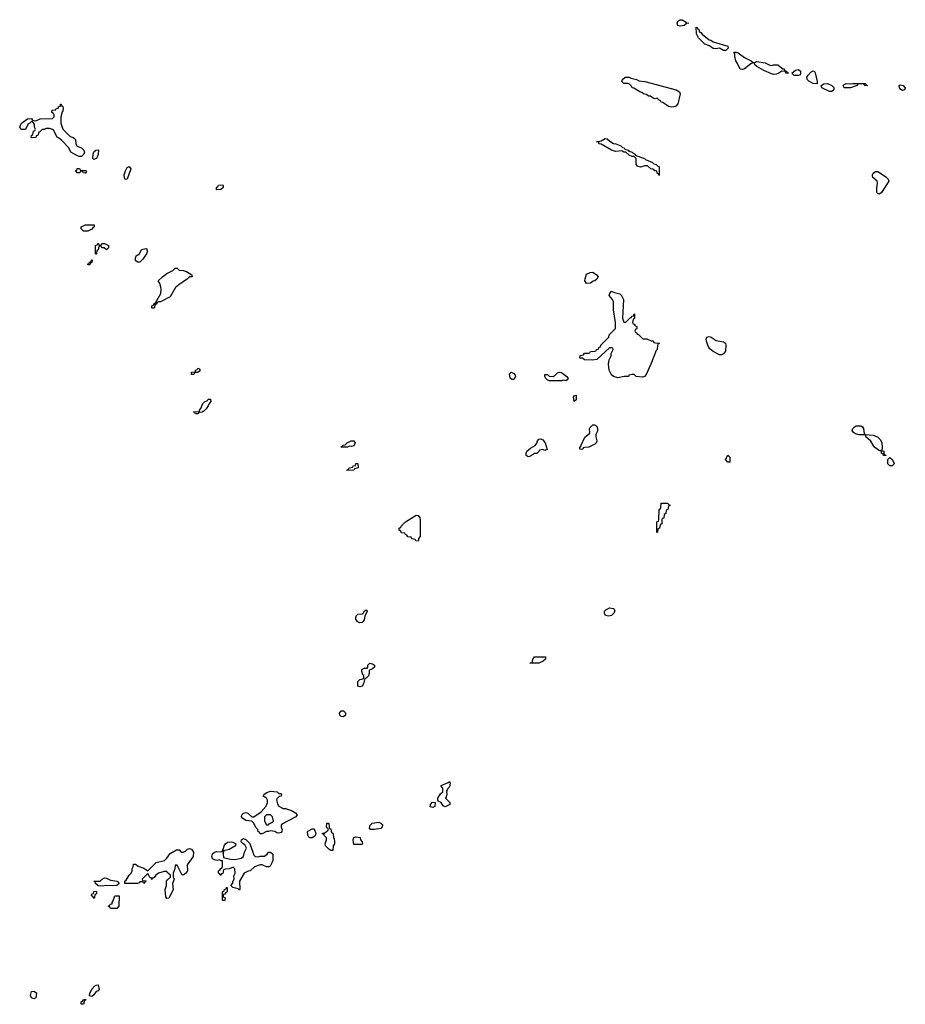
# Model space of a CAD drawing. Header units: inches. Extents: x 2547364 to 2752884, y 552026 to 708734.
# Tile 5 of 85: x 2570515 to 2579038, y 642806 to 652285. Entities that reach past the tile are written whole.
import ezdxf

# ---------------------------------------------------------------- set-up
doc = ezdxf.new("R2010")
doc.units = ezdxf.units.IN
doc.header["$MEASUREMENT"] = 0
doc.layers.add('C5674', color=7, linetype='Continuous')
doc.layers.add('C5675', color=7, linetype='Continuous')

msp = doc.modelspace()

# ---------------------------------------------------------------- linework, layer by layer
at = {"layer": 'C5674', "color": 6}
for points in [[(2571170, 649926), (2571168, 649930), (2571182, 649938), (2571186, 649950), (2571202, 649958), (2571206, 649970), (2571212, 649972), (2571210, 649946), (2571198, 649942), (2571190, 649926)], [(2571790, 649506), (2571786, 649510), (2571786, 649530), (2571802, 649538), (2571810, 649554), (2571822, 649558), (2571872.5, 649647.5), (2571877.2, 649690), (2571874, 649710), (2571864, 649744), (2571848.7, 649770), (2571888.7, 649810), (2571930, 649842), (2571988.9, 649871.1), (2572010, 649891.3), (2572030, 649891.3), (2572050, 649872), (2572090, 649871.3), (2572122, 649862), (2572172, 649830), (2572174, 649810), (2572150, 649808.7), (2572131.3, 649790), (2572046.4, 649733.6), (2572014.8, 649705.2), (2571962.8, 649617.2), (2571870, 649569), (2571851.6, 649568.4), (2571838, 649562), (2571830, 649546), (2571818, 649542), (2571810, 649508)], [(2575970, 649744), (2575953.2, 649770), (2575956, 649790), (2575970, 649834), (2576006, 649850), (2576030, 649853), (2576066, 649830), (2576082.8, 649810), (2576070, 649785.2), (2576050, 649769.3), (2576034, 649766), (2576010, 649749.3)], [(2576330, 649374), (2576350, 649374), (2576390, 649414), (2576402, 649418), (2576406, 649430), (2576426, 649434), (2576426, 649446), (2576432, 649452), (2576431.1, 649408.9), (2576418, 649402), (2576414, 649370), (2576418, 649358), (2576430, 649354), (2576438, 649338), (2576454, 649330), (2576454, 649310), (2576438, 649302), (2576434, 649290), (2576438, 649278), (2576452.7, 649272.7), (2576458, 649258), (2576470, 649254), (2576512.7, 649212.7), (2576550, 649212), (2576592.7, 649192.7), (2576610, 649192), (2576618, 649178), (2576632.7, 649172.7), (2576672, 649170), (2576658, 649162), (2576652.7, 649147.3), (2576651.3, 649110), (2576641, 649099), (2576590.4, 648969.6), (2576543, 648870), (2576526.8, 648850), (2576510, 648843.5), (2576449.5, 648849.5), (2576430, 648868), (2576410, 648868), (2576378, 648862), (2576374, 648850), (2576330.9, 648849.1), (2576270, 648837.2), (2576230, 648849.5), (2576210, 648866), (2576189.7, 648910), (2576182, 648970), (2576188.7, 649010), (2576208, 649050), (2576208.9, 649071.1), (2576226, 649110), (2576222, 649122), (2576210, 649126), (2576190, 649126), (2576070, 649014), (2576027.5, 649007.5), (2575949.6, 649009.6), (2575930, 649026), (2575910, 649026), (2575906, 649030), (2575908, 649052), (2575942, 649058), (2575950, 649074), (2575990, 649074), (2576002, 649078), (2576008.4, 649091.6), (2576050, 649094), (2576062, 649098), (2576066, 649110), (2576086, 649114), (2576088, 649130), (2576106, 649134), (2576108, 649150), (2576186, 649230), (2576188, 649250), (2576248, 649312), (2576248.7, 649370), (2576229.1, 649490.9), (2576229.3, 649570), (2576221.2, 649590), (2576189.2, 649630), (2576195.3, 649650), (2576210, 649671.3), (2576238, 649658), (2576290, 649646.8), (2576306.8, 649630), (2576327.3, 649590), (2576316, 649410)], [(2577250, 649058), (2577189.7, 649089.7), (2577157.6, 649117.6), (2577141.5, 649141.5), (2577125.7, 649190), (2577121.1, 649210), (2577129.6, 649230), (2577150, 649235.8), (2577170, 649229.1), (2577217.7, 649197.7), (2577290, 649182.2), (2577307.4, 649170), (2577310.9, 649150), (2577307.2, 649092.8), (2577290, 649069.2), (2577270, 649058)], [(2572190, 648869.2), (2572168, 648870), (2572169.2, 648890.8), (2572206, 648894), (2572208, 648910), (2572222, 648918), (2572230, 648930.8), (2572243.6, 648923.6), (2572251.3, 648910), (2572243.6, 648896.4), (2572228, 648888), (2572212, 648888), (2572198, 648882)], [(2575250, 648822), (2575234, 648834), (2575230, 648874), (2575246, 648890), (2575270, 648878), (2575282, 648862), (2575286, 648850), (2575270, 648822)], [(2575770, 648809.2), (2575750, 648814), (2575729.3, 648809.3), (2575610, 648808.7), (2575590, 648818), (2575578, 648830), (2575568.7, 648850), (2575568, 648870), (2575594, 648870), (2575612, 648852), (2575650, 648851.3), (2575670, 648862), (2575690, 648886), (2575710, 648890.7), (2575730, 648886.8), (2575782, 648850), (2575792, 648830), (2575783.6, 648816.4)], [(2572230, 648489.2), (2572206, 648490), (2572202, 648502), (2572188, 648510), (2572246, 648514), (2572246, 648526), (2572259, 648541), (2572278, 648590), (2572294.6, 648605.4), (2572322, 648618), (2572330, 648631), (2572352, 648630), (2572356, 648610), (2572335.3, 648584.7), (2572330, 648568), (2572310, 648538), (2572290, 648518), (2572270, 648508), (2572238, 648502)], [(2575850, 648609), (2575846.2, 648653.8), (2575850, 648664.7), (2575870, 648671), (2575870, 648626)], [(2575930, 648148), (2575906, 648150), (2575907.3, 648167.3), (2575918, 648182), (2575918, 648190), (2575954.6, 648265.4), (2575999, 648301), (2576002, 648310), (2575999, 648350), (2576003.2, 648356.8), (2576030, 648384.7), (2576050, 648386), (2576070, 648371), (2576076.3, 648350), (2576075.2, 648324.8), (2576058.8, 648290), (2576058.8, 648270), (2576071, 648230), (2576065.4, 648214.6), (2576050, 648198), (2575994, 648170), (2575952.7, 648167.3), (2575938, 648162)], [(2578850, 648088), (2578828, 648090), (2578826, 648106), (2578810, 648108), (2578808.4, 648128.4), (2578796.4, 648136.4), (2578790, 648135.3), (2578746.3, 648166.3), (2578727.6, 648187.6), (2578706, 648226), (2578658, 648270), (2578658, 648278), (2578648, 648288), (2578589.3, 648289.3), (2578557.2, 648297.2), (2578538, 648310), (2578528, 648330), (2578534, 648350), (2578550, 648366), (2578566.3, 648373.7), (2578610, 648376), (2578626.8, 648366.8), (2578636, 648350), (2578642, 648302), (2578651.6, 648291.6), (2578730, 648284.7), (2578770.5, 648270.5), (2578798.7, 648238.7), (2578810.8, 648210), (2578814.8, 648170), (2578812.7, 648132.7), (2578831.3, 648130), (2578832, 648112), (2578838, 648098), (2578850, 648094)], [(2575570, 648138), (2575550, 648148), (2575518, 648142), (2575514, 648130), (2575491.6, 648108.4), (2575470, 648108.7), (2575430, 648084), (2575410, 648075.3), (2575390, 648088), (2575389.2, 648110), (2575395.3, 648130), (2575430, 648161), (2575475.3, 648184.7), (2575492.9, 648207.1), (2575497.2, 648230), (2575510, 648246), (2575530, 648250.6), (2575550, 648238.8), (2575570.7, 648210), (2575590, 648146)], [(2573710, 648175.3), (2573690, 648178), (2573670, 648169), (2573606, 648170), (2573622, 648178), (2573626, 648190), (2573648, 648192), (2573666, 648210), (2573706, 648230), (2573730, 648231.3), (2573744.7, 648210), (2573730, 648182)], [(2577330, 648026), (2577309, 648050), (2577330, 648092), (2577350, 648074), (2577350, 648026)], [(2578890, 647988.7), (2578869.2, 648010), (2578868.7, 648051.3), (2578888.9, 648071.1), (2578910, 648052), (2578930, 648014), (2578930, 648008), (2578910, 647989)], [(2573666, 647946), (2573666, 647950), (2573682, 647958), (2573686, 647970), (2573722, 647978), (2573726, 647990), (2573746, 647994), (2573749.1, 648010.9), (2573770, 648012), (2573772, 647970), (2573738, 647962), (2573730, 647948)], [(2576650, 647346), (2576646, 647350), (2576648, 647450), (2576662, 647458), (2576666, 647470), (2576668.7, 647570), (2576682, 647578), (2576686, 647590), (2576688, 647630), (2576754, 647630), (2576758, 647618), (2576774, 647610), (2576758, 647602), (2576754, 647570), (2576738, 647562), (2576734, 647530), (2576718, 647522), (2576712.7, 647487.3), (2576698, 647482), (2576694, 647470), (2576694, 647430), (2576678, 647422), (2576674, 647390), (2576658, 647382), (2576654, 647350)], [(2574350, 647266), (2574327.3, 647267.3), (2574322, 647282), (2574290, 647286), (2574282, 647302), (2574250, 647306), (2574242, 647322), (2574227.3, 647327.3), (2574222, 647342), (2574190, 647346), (2574182, 647362), (2574166, 647370), (2574166, 647390), (2574182, 647398), (2574186, 647410), (2574228, 647450), (2574330, 647516), (2574350, 647510.6), (2574365.5, 647490), (2574370.3, 647470), (2574370.5, 647309.5), (2574354, 647290), (2574354, 647270)], [(2573790, 646479), (2573770, 646488.7), (2573748.7, 646510), (2573748.9, 646531.1), (2573758, 646550), (2573770, 646562), (2573814, 646566), (2573824, 646576), (2573830, 646592), (2573850, 646602), (2573858, 646590), (2573836.8, 646543.2), (2573830, 646508), (2573821, 646490), (2573810, 646481.2)], [(2576183.5, 646543.5), (2576152.7, 646550), (2576142, 646570), (2576142.7, 646590), (2576155.8, 646604.2), (2576190, 646621.6), (2576230, 646617.3), (2576237.3, 646610), (2576242, 646590), (2576231.1, 646568.9), (2576210, 646549.7)], [(2573790, 645862), (2573770, 645868.7), (2573768, 645890), (2573770, 645914), (2573790, 645934), (2573822, 645938), (2573826, 645950), (2573826, 645970), (2573818, 645978), (2573809, 646009), (2573809.4, 646030), (2573830, 646042), (2573858, 646042), (2573866, 646050), (2573866, 646070), (2573886, 646090), (2573910, 646084.7), (2573930.7, 646070.7), (2573930.8, 646050), (2573910, 646035.3), (2573878, 646022), (2573877.3, 645990), (2573870.5, 645969.5), (2573850, 645946), (2573838, 645942), (2573824.7, 645890), (2573810, 645869.2)], [(2575510, 646089.6), (2575426, 646090), (2575446, 646094), (2575453.6, 646126.4), (2575470, 646151.3), (2575574, 646150), (2575574, 646130), (2575552, 646110)], [(2573630, 645574), (2573610, 645575.3), (2573595.3, 645590), (2573594, 645610), (2573610, 645630.7), (2573630, 645631), (2573650.6, 645610.6), (2573650, 645588.7)], [(2574610, 644708), (2574590, 644718), (2574570, 644748.7), (2574542, 644762), (2574538, 644770), (2574539, 644790), (2574566.3, 644833.7), (2574588, 644850), (2574588, 644888), (2574570, 644906), (2574570, 644912), (2574639, 644941), (2574651.3, 644951.3), (2574658, 644938), (2574655.3, 644915.3), (2574650, 644898), (2574636, 644884), (2574630, 644866), (2574622, 644858), (2574624.7, 644830), (2574618.8, 644801.2), (2574612, 644790), (2574654, 644750), (2574654, 644730)], [(2573010, 644834), (2573030, 644834), (2573034, 644830), (2573030.7, 644809.3), (2573012, 644808), (2572991.6, 644788.4), (2572986.4, 644773.6), (2572995.3, 644735.3), (2573010, 644712), (2573050, 644691.3), (2573074, 644690), (2573130, 644671), (2573170.5, 644650.5), (2573184.7, 644630), (2573171.3, 644610), (2573038.8, 644541.2), (2573031, 644530), (2573031, 644510), (2573040.7, 644490), (2573037.3, 644470), (2573030, 644461.2), (2573010, 644453.2), (2572990, 644457.2), (2572970, 644468.7), (2572924.7, 644475.3), (2572910.9, 644469.1), (2572890, 644468.7), (2572850, 644448), (2572830, 644446), (2572822, 644462), (2572810, 644466), (2572808, 644490), (2572789.1, 644509.1), (2572768.4, 644548.4), (2572748, 644568), (2572690, 644575.3), (2572658, 644598), (2572649.2, 644610), (2572654, 644630), (2572670, 644646), (2572690.9, 644650.9), (2572710, 644644.7), (2572750, 644612), (2572770, 644611.3), (2572839.6, 644660.4), (2572886.8, 644713.2), (2572901.2, 644750), (2572899, 644770), (2572889.2, 644789.2), (2572858, 644810), (2572868, 644830), (2572893.6, 644846.4), (2572930, 644858.8), (2572994, 644850)], [(2574490, 644702), (2574466, 644706), (2574468.7, 644730), (2574489.3, 644750.7), (2574514, 644750), (2574510, 644709)], [(2572930, 644628.7), (2572890, 644628.7), (2572871.3, 644610), (2572871.6, 644571.6), (2572883.6, 644543.6), (2572890, 644534), (2572910, 644534), (2572916.4, 644543.6), (2572943.1, 644556.9), (2572958, 644570), (2572948.7, 644610)], [(2573510, 644286), (2573490, 644298), (2573458, 644330), (2573454, 644350), (2573468.7, 644390), (2573468, 644410), (2573446, 644430), (2573442, 644442), (2573428, 644448), (2573430, 644452), (2573450, 644454), (2573470, 644474), (2573482, 644478), (2573486, 644490), (2573482, 644502), (2573470, 644506), (2573467.3, 644512.7), (2573470, 644550.8), (2573491.3, 644550), (2573492.7, 644512.7), (2573498, 644498), (2573510, 644494), (2573511.6, 644471.6), (2573518, 644458), (2573530, 644454), (2573532.7, 644447.3), (2573534, 644410), (2573542, 644402), (2573546, 644370), (2573544.7, 644350), (2573531.3, 644330), (2573530, 644286)], [(2573890, 644488.7), (2573883.1, 644503.1), (2573888.7, 644530), (2573908.7, 644550), (2573970, 644558.8), (2573990, 644551.3), (2574001, 644541), (2574006, 644530), (2574004.7, 644515.3), (2573990, 644498), (2573930, 644489)], [(2573310, 644408), (2573296.4, 644416.4), (2573287.3, 644432.7), (2573286, 644470), (2573330, 644494), (2573350, 644494), (2573364.7, 644450), (2573363.6, 644436.4), (2573356.9, 644423.1), (2573330, 644408)], [(2572810, 644224.7), (2572830, 644232), (2572870, 644231.3), (2572898, 644250), (2572908.4, 644271.6), (2572930, 644271.3), (2572951.3, 644250), (2572951.1, 644191.1), (2572946.4, 644173.6), (2572924.7, 644135.3), (2572914, 644130), (2572888.9, 644128.9), (2572850, 644148.7), (2572830, 644148.7), (2572774, 644130), (2572734, 644090), (2572712.7, 644087.3), (2572674, 644070), (2572632, 643990), (2572634, 643910), (2572630, 643906), (2572618, 643918), (2572566, 643930), (2572546, 643950), (2572568, 643972), (2572568, 643988), (2572578, 644010), (2572576.4, 644043.6), (2572588, 644070), (2572586, 644110), (2572570, 644126), (2572531.1, 644108.9), (2572492, 644108), (2572478, 644102), (2572470, 644066), (2572458, 644062), (2572450, 644046), (2572442, 644062), (2572428.7, 644068.7), (2572428.7, 644090), (2572442, 644098), (2572450, 644114), (2572462, 644118), (2572468, 644132), (2572467.3, 644187.3), (2572452.7, 644187.3), (2572435.3, 644195.3), (2572411, 644189), (2572390, 644195.3), (2572370, 644208), (2572363.7, 644230), (2572370, 644256), (2572390, 644270.8), (2572410, 644276), (2572466, 644274), (2572466, 644286), (2572478, 644302), (2572482, 644330), (2572495.3, 644350), (2572513.6, 644366.4), (2572550, 644370.8), (2572566.4, 644366.4), (2572594, 644350), (2572591.3, 644330), (2572530, 644295.3), (2572478, 644282), (2572472, 644250), (2572478, 644218), (2572543.5, 644203.5), (2572590, 644200.7), (2572646.3, 644213.7), (2572668.7, 644230), (2572677.2, 644270), (2572698, 644310), (2572682, 644342), (2572666, 644350), (2572646, 644370), (2572648.7, 644390), (2572670, 644402), (2572690, 644394), (2572730, 644354), (2572770, 644242), (2572782, 644230)], [(2573730, 644346), (2573724, 644390), (2573729.5, 644410.5), (2573750, 644418.8), (2573791.1, 644411.1), (2573794, 644390), (2573812, 644370), (2573814, 644350), (2573810, 644346)], [(2572090, 644049.2), (2572075.3, 644055.3), (2572030, 644146), (2572010, 644146), (2572006.8, 644110), (2571991.3, 644070), (2571991.6, 644031.6), (2572002, 644010), (2571984.7, 643970), (2571990.8, 643910), (2571964.7, 643850), (2571950, 643828.7), (2571930, 643826), (2571920.4, 643840.4), (2571915.3, 643910), (2571928.7, 643950), (2571928, 643990), (2571936.4, 644003.6), (2571966, 644030), (2571966, 644050), (2571935.3, 644075.3), (2571930, 644086), (2571906, 644086), (2571850, 644069), (2571824.7, 644050), (2571810, 644026), (2571798, 644022), (2571790, 644006), (2571782, 644022), (2571768, 644028), (2571750, 644066), (2571694, 644010), (2571698, 643998), (2571730, 643994), (2571734, 643990), (2571718, 643982), (2571710, 643968), (2571702, 643982), (2571690, 643986), (2571670, 643986), (2571663.6, 643976.4), (2571648.7, 643968.7), (2571530, 643968), (2571526, 643970), (2571526, 643990), (2571540.4, 643999.6), (2571569.2, 644050.8), (2571588.7, 644070), (2571598, 644090), (2571598, 644110), (2571608, 644130), (2571610, 644154), (2571630, 644154), (2571656.9, 644136.9), (2571710, 644118), (2571750, 644091.3), (2571830, 644172), (2571910, 644191.3), (2571930, 644211.3), (2571962, 644258), (2572025.6, 644294.4), (2572050, 644292), (2572070, 644272), (2572090, 644271), (2572110, 644281), (2572130, 644301), (2572150, 644306), (2572170, 644298.8), (2572187.3, 644270), (2572186, 644230), (2572126, 644150), (2572130.3, 644090), (2572110, 644064)], [(2571410, 643945.2), (2571350.9, 643949.1), (2571310, 643942), (2571270, 643946), (2571246, 643970), (2571242, 643982), (2571228, 643990), (2571290, 643992), (2571310, 644012), (2571330, 644022), (2571350, 644021), (2571390, 644001), (2571454, 643990), (2571474, 643970), (2571450, 643949)], [(2571230, 643826), (2571222, 643842), (2571206, 643850), (2571208, 643870), (2571226, 643874), (2571230, 643892), (2571250, 643894), (2571254, 643890), (2571254, 643870), (2571238, 643862), (2571234, 643830)], [(2572470, 643806), (2572466, 643810), (2572468, 643890), (2572482, 643898), (2572486, 643910), (2572502, 643918), (2572506, 643930), (2572512, 643932), (2572512, 643890), (2572498, 643882), (2572490, 643866), (2572478, 643862), (2572474, 643850), (2572478, 643838), (2572491.6, 643831.6), (2572490, 643806)], [(2571390, 643728), (2571382, 643742), (2571366, 643750), (2571382, 643758), (2571386, 643770), (2571406, 643774), (2571406, 643786), (2571416.4, 643803.6), (2571430, 643851.3), (2571472, 643850), (2571470.8, 643750), (2571450, 643729)], [(2571210, 642882), (2571186, 642886), (2571188.7, 642910), (2571210, 642952), (2571237.2, 642982.8), (2571250, 642991.3), (2571270, 642994), (2571281, 642950), (2571270, 642935.3), (2571251, 642929), (2571230, 642898)], [(2570650, 642859), (2570629.4, 642869.4), (2570619, 642890), (2570629.4, 642930.6), (2570650, 642931.3), (2570676, 642916), (2570670, 642869)], [(2571110, 642806), (2571106, 642810), (2571106, 642830), (2571122, 642838), (2571126, 642850), (2571150, 642854), (2571150, 642846), (2571138, 642842), (2571130, 642808)]]:
    msp.add_lwpolyline(points, close=True, dxfattribs=at)
msp.add_lwpolyline([(2571713.8, 650000), (2571699.8, 649980.2), (2571670, 649949.2), (2571649.3, 649949.3), (2571630, 649968), (2571629.2, 649990), (2571632.3, 650000)], dxfattribs=at)
at = {"layer": 'C5675', "color": 6}
for points in [[(2576870, 652222), (2576850, 652228.7), (2576842, 652250), (2576848, 652270), (2576870, 652284.7), (2576890, 652284.7), (2576923.6, 652263.6), (2576930, 652254), (2576954, 652250), (2576932.7, 652247.3), (2576910, 652229)], [(2577310, 651989.4), (2577289.5, 651989.5), (2577250, 652009), (2577210, 652004), (2577190, 652008.7), (2577152.9, 652032.9), (2577110, 652048.7), (2577048.7, 652110), (2577038, 652130), (2577029.1, 652149.1), (2577026, 652214), (2577034, 652210), (2577038, 652198), (2577050, 652194), (2577054, 652170), (2577070, 652162), (2577084, 652144), (2577150, 652091), (2577166.4, 652086.4), (2577190, 652071), (2577330.7, 652030.7), (2577332, 652010)], [(2577590, 651872), (2577610, 651881), (2577690, 651870.8), (2577734.6, 651845.4), (2577750, 651844.7), (2577770, 651851.3), (2577810.7, 651850.7), (2577843.6, 651823.6), (2577851.6, 651811.6), (2577872, 651810), (2577874, 651794), (2577894, 651790), (2577898, 651778), (2577914, 651770), (2577910, 651768.7), (2577888, 651770), (2577886, 651786), (2577850, 651788.7), (2577822, 651770), (2577798.5, 651761.5), (2577770, 651758), (2577750, 651762), (2577675.9, 651795.9), (2577610, 651834), (2577588.7, 651850), (2577587.3, 651867.3), (2577570, 651868.7), (2577550, 651859), (2577490, 651812), (2577470, 651805.6), (2577450, 651809.6), (2577424.2, 651864.2), (2577407, 651890), (2577396, 651930), (2577396.4, 651956.4), (2577389.3, 651970.7), (2577410, 651972), (2577430, 651966), (2577490, 651921), (2577554, 651890), (2577572.7, 651872.7)], [(2577970, 651748.7), (2577946, 651770), (2577981.5, 651798.5), (2578010, 651806), (2578031, 651790), (2578030.9, 651769.1), (2578024.7, 651755.3), (2578010, 651749)], [(2578190, 651668), (2578150, 651669.4), (2578110, 651693.2), (2578093.2, 651710), (2578089, 651730), (2578102.7, 651750), (2578130, 651778.8), (2578150, 651791), (2578165.4, 651785.4), (2578170, 651774), (2578191, 651689)], [(2576790, 651443.7), (2576758, 651450), (2576706, 651486), (2576689, 651490), (2576683.1, 651503.1), (2576668, 651510), (2576650, 651528), (2576630, 651524), (2576610.8, 651529.2), (2576587, 651547), (2576568.7, 651550), (2576544.5, 651564.5), (2576518, 651570), (2576503.7, 651583.7), (2576482, 651590), (2576426.6, 651626.6), (2576409.3, 651630), (2576403.2, 651643.2), (2576384, 651664), (2576369.3, 651669.3), (2576328.7, 651670), (2576308.7, 651690), (2576318, 651710), (2576342, 651730), (2576382, 651730), (2576400.4, 651720.4), (2576451.3, 651710), (2576476.3, 651696.3), (2576532, 651690), (2576833.4, 651610), (2576864, 651590), (2576870.3, 651570), (2576850, 651476), (2576830, 651452.7), (2576810, 651446.6)], [(2578310, 651592.7), (2578235.3, 651630), (2578228, 651650), (2578253.2, 651666.8), (2578290, 651670.7), (2578331.3, 651650), (2578350, 651631.3), (2578350, 651608.7), (2578330, 651594)], [(2578648.9, 651648.9), (2578642, 651662), (2578627.3, 651667.3), (2578592.7, 651667.3), (2578578, 651662), (2578574, 651650), (2578510, 651629.3), (2578450, 651629.3), (2578439, 651650), (2578450, 651661), (2578470, 651670.5), (2578510, 651666), (2578530.6, 651670.6), (2578590, 651671.3), (2578654, 651670), (2578658, 651658), (2578674, 651650)], [(2579010, 651604), (2578993.6, 651613.6), (2578982, 651630), (2578978, 651650), (2578990, 651658), (2579018, 651650), (2579038, 651630), (2579030, 651608)], [(2571110, 650969), (2571089.1, 650969.1), (2571070, 650975.3), (2571008, 651010), (2570988, 651050), (2570920.2, 651120.2), (2570890, 651148), (2570875.3, 651155.3), (2570842, 651222), (2570830, 651228.7), (2570803.6, 651236.4), (2570770, 651238), (2570751.6, 651228.4), (2570732.7, 651227.3), (2570710, 651206), (2570698, 651202), (2570690.9, 651169.1), (2570674, 651166), (2570670.9, 651149.1), (2570630, 651146), (2570626, 651150), (2570628, 651170), (2570642, 651178), (2570648, 651210), (2570662, 651218), (2570666, 651230), (2570658, 651250), (2570656.4, 651276.4), (2570642, 651302), (2570630, 651306), (2570614, 651290), (2570598, 651282), (2570570, 651228.7), (2570529, 651229), (2570515.3, 651250), (2570522, 651270), (2570534, 651290), (2570590.5, 651330.5), (2570630, 651332), (2570638, 651318), (2570670, 651312), (2570711.6, 651331.6), (2570830, 651334), (2570846, 651350), (2570846, 651370), (2570842, 651382), (2570826, 651390), (2570827.3, 651412.7), (2570862, 651418), (2570866, 651430), (2570887.3, 651432.7), (2570888.7, 651450), (2570907.3, 651452.7), (2570908.7, 651470), (2570914, 651470), (2570918, 651458), (2570932, 651450), (2570934, 651430), (2570931.6, 651408.4), (2570923.6, 651396.4), (2570911.1, 651348.9), (2570911, 651290), (2570930.9, 651230.9), (2571000.5, 651160.5), (2571030.7, 651150.7), (2571042, 651142), (2571051.3, 651130), (2571056, 651090), (2571067.1, 651067.1), (2571110, 651051), (2571131.3, 651030), (2571138, 651010), (2571131.3, 650990)], [(2576670, 650786), (2576662, 650802), (2576650, 650806), (2576646, 650826), (2576626, 650830), (2576607.3, 650847.3), (2576590, 650848), (2576557.2, 650877.2), (2576530, 650879), (2576490, 650863.7), (2576464, 650870), (2576449.3, 650890), (2576448.7, 650948.7), (2576430, 650968), (2576409.1, 650969.1), (2576380.4, 650980.4), (2576348, 651008), (2576330, 651008.7), (2576310, 651022), (2576250, 651015.3), (2576210, 651029.6), (2576110, 651086.6), (2576089, 651090), (2576088, 651108), (2576066, 651110), (2576090, 651110.8), (2576110, 651117.3), (2576150, 651140.7), (2576170, 651139.1), (2576195.6, 651115.6), (2576230, 651093.4), (2576252, 651090), (2576301, 651070), (2576315.2, 651055.2), (2576331.3, 651050), (2576339.6, 651039.6), (2576371, 651030), (2576378, 651018), (2576410.8, 651010), (2576418.8, 650998.8), (2576438, 650990), (2576441, 650981), (2576453.4, 650973.4), (2576526.8, 650950), (2576538.7, 650938.7), (2576604.7, 650910), (2576618, 650898), (2576641, 650890), (2576655.6, 650875.6), (2576670.5, 650870)], [(2571230, 650938), (2571218, 650950), (2571222, 650990), (2571230, 651012), (2571248, 651030), (2571270, 651032), (2571274, 651030), (2571271.3, 650991.3), (2571259.8, 650960.2), (2571250, 650948.7)], [(2571110, 650834), (2571150, 650834), (2571154, 650830), (2571154, 650810), (2571150, 650808.7), (2571126, 650810), (2571122, 650822), (2571110, 650826), (2571098, 650822), (2571094, 650810), (2571069.1, 650809.1), (2571066, 650810), (2571062, 650822), (2571048, 650830), (2571066, 650834), (2571069.3, 650850.7), (2571090, 650851.3), (2571098, 650838)], [(2571530, 650746), (2571523.1, 650763.1), (2571522, 650790), (2571534, 650830), (2571550, 650862), (2571570, 650870.7), (2571584.7, 650850), (2571550, 650748)], [(2578790, 650606), (2578772, 650612), (2578764.2, 650624.2), (2578763.7, 650663.7), (2578772, 650710), (2578768.6, 650730), (2578726.9, 650766.9), (2578722.4, 650782.4), (2578721.4, 650790), (2578730, 650808.2), (2578750, 650822.7), (2578770, 650823.2), (2578778.8, 650818.8), (2578851.2, 650771.2), (2578872.7, 650750), (2578878.7, 650730), (2578810, 650620.7)], [(2572410, 650648), (2572409, 650670), (2572422, 650678), (2572430, 650691), (2572470, 650694), (2572474, 650690), (2572472, 650670), (2572450, 650648.7)], [(2571130, 650248), (2571108, 650270), (2571108, 650290), (2571150, 650311), (2571231.1, 650311.1), (2571230.7, 650289.3), (2571218, 650282), (2571210, 650268.7), (2571170, 650248.7)], [(2571290, 650114), (2571302, 650118), (2571306, 650130), (2571330, 650130.8), (2571370.6, 650110.6), (2571370.8, 650089.2), (2571350, 650069), (2571327.3, 650087.3), (2571306, 650090), (2571302, 650102), (2571290, 650106), (2571278, 650102), (2571272, 650070), (2571258, 650062), (2571254, 650030), (2571250, 650026), (2571246, 650030), (2571246, 650110), (2571262, 650118), (2571266, 650130), (2571270, 650132), (2571278, 650118)]]:
    msp.add_lwpolyline(points, close=True, dxfattribs=at)
msp.add_lwpolyline([(2571632.3, 650000), (2571635.3, 650010), (2571668, 650030), (2571689, 650071), (2571730, 650082), (2571739.6, 650079.6), (2571741, 650050), (2571734.8, 650030), (2571713.8, 650000)], dxfattribs=at)

doc.saveas('drawing.dxf')
